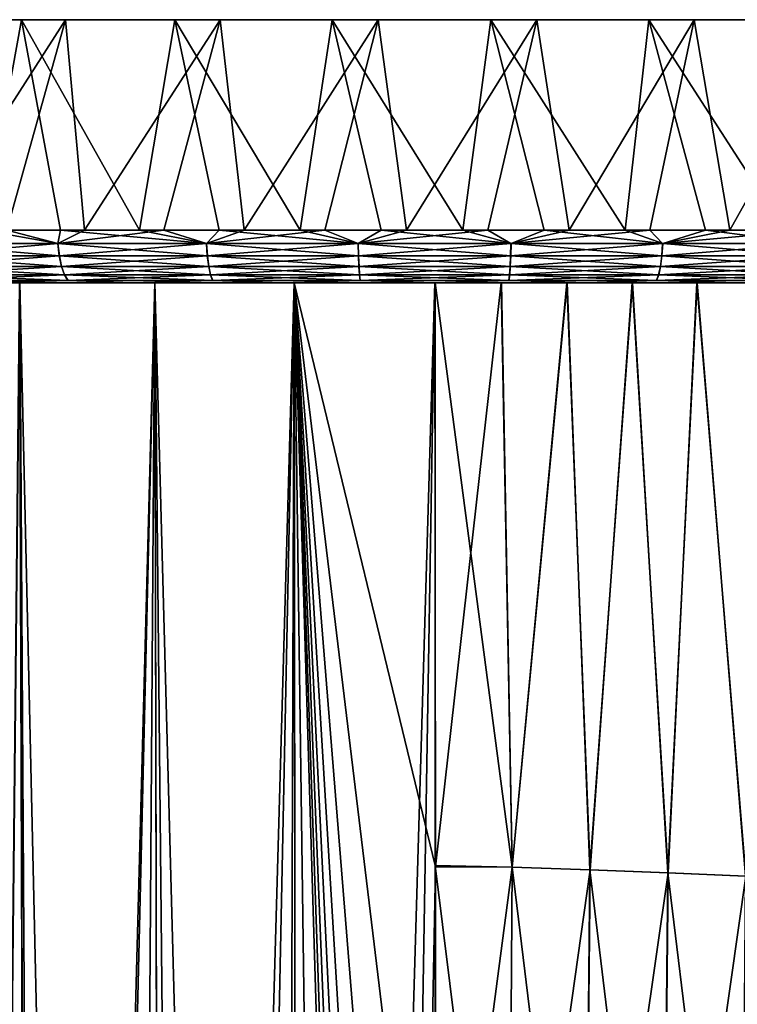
# Model space of a CAD drawing. Header units: metres. Extents: x -155 to 33, y -152 to 27.
# Tile 131 of 133: x -8 to 6, y 9 to 27. Entities that reach past the tile are written whole.
import ezdxf

# ---------------------------------------------------------------- set-up
doc = ezdxf.new("R2010")
doc.units = ezdxf.units.M
doc.layers.add('solid_12_401_042_XXX', color=7, linetype='CONTINUOUS')

msp = doc.modelspace()

# ---------------------------------------------------------------- linework, layer by layer
at = {"layer": 'solid_12_401_042_XXX'}
for points in [[(-24.990992, 27.452606, 1.071457), (-24.679678, 27.452606, 4.074604), (24.963068, 27.452606, -1.071457)], [(24.651754, 27.452606, -4.074604), (-24.990992, 27.452606, 1.071457), (24.963068, 27.452606, -1.071457)], [(24.651754, 27.452606, -4.074604), (-24.938004, 27.452606, -1.947331), (-24.990992, 27.452606, 1.071457)], [(23.980713, 27.452606, -7.018193), (-24.521505, 27.452606, -4.937583), (-24.938004, 27.452606, -1.947331)], [(24.651754, 27.452606, -4.074604), (23.980713, 27.452606, -7.018193), (-24.938004, 27.452606, -1.947331)], [(-24.679678, 27.452606, 4.074604), (24.91008, 27.452606, 1.947331), (24.963068, 27.452606, -1.071457)], [(-24.679678, 27.452606, 4.074604), (-24.008636, 27.452606, 7.018193), (24.91008, 27.452606, 1.947331)], [(22.959742, 27.452606, -9.859399), (-23.747595, 27.452606, -7.855793), (-24.521505, 27.452606, -4.937583)], [(23.980713, 27.452606, -7.018193), (22.959742, 27.452606, -9.859399), (-24.521505, 27.452606, -4.937583)], [(-24.008636, 27.452606, 7.018193), (24.493582, 27.452606, 4.937583), (24.91008, 27.452606, 1.947331)], [(-24.008636, 27.452606, 7.018193), (-22.987665, 27.452606, 9.859399), (24.493582, 27.452606, 4.937583)], [(21.603764, 27.452606, -12.556752), (-22.627586, 27.452606, -10.659363), (-23.747595, 27.452606, -7.855793)], [(22.959742, 27.452606, -9.859399), (21.603764, 27.452606, -12.556752), (-23.747595, 27.452606, -7.855793)], [(-22.987665, 27.452606, 9.859399), (23.719671, 27.452606, 7.855793), (24.493582, 27.452606, 4.937583)], [(-22.987665, 27.452606, 9.859399), (-21.631687, 27.452606, 12.556752), (23.719671, 27.452606, 7.855793)], [(19.932556, 27.452606, -15.070951), (-21.177826, 27.452606, -13.307442), (-22.627586, 27.452606, -10.659363)], [(21.603764, 27.452606, -12.556752), (19.932556, 27.452606, -15.070951), (-22.627586, 27.452606, -10.659363)], [(-21.631687, 27.452606, 12.556752), (22.599663, 27.452606, 10.659363), (23.719671, 27.452606, 7.855793)], [(-21.631687, 27.452606, 12.556752), (-19.96048, 27.452606, 15.070951), (22.599663, 27.452606, 10.659363)], [(17.97051, 27.452606, -17.365341), (-19.419474, 27.452606, -15.761421), (-21.177826, 27.452606, -13.307442)], [(19.932556, 27.452606, -15.070951), (17.97051, 27.452606, -17.365341), (-21.177826, 27.452606, -13.307442)], [(-19.96048, 27.452606, 15.070951), (21.149902, 27.452606, 13.307442), (22.599663, 27.452606, 10.659363)], [(-19.96048, 27.452606, 15.070951), (-17.998434, 27.452606, 17.365341), (21.149902, 27.452606, 13.307442)], [(15.746245, 27.452606, -19.406477), (-17.378185, 27.452606, -17.985529), (-19.419474, 27.452606, -15.761421)], [(17.97051, 27.452606, -17.365341), (15.746245, 27.452606, -19.406477), (-19.419474, 27.452606, -15.761421)], [(-17.998434, 27.452606, 17.365341), (19.39155, 27.452606, 15.761421), (21.149902, 27.452606, 13.307442)], [(-17.998434, 27.452606, 17.365341), (-15.774169, 27.452606, 19.406477), (19.39155, 27.452606, 15.761421)], [(13.292203, 27.452606, -21.16461), (-15.083734, 27.452606, -19.947348), (-17.378185, 27.452606, -17.985529)], [(15.746245, 27.452606, -19.406477), (13.292203, 27.452606, -21.16461), (-17.378185, 27.452606, -17.985529)], [(-15.774169, 27.452606, 19.406477), (17.350262, 27.452606, 17.985529), (19.39155, 27.452606, 15.761421)], [(-15.774169, 27.452606, 19.406477), (-13.320127, 27.452606, 21.16461), (17.350262, 27.452606, 17.985529)], [(10.64416, 27.452606, -22.61412), (-12.569572, 27.452606, -21.618296), (-15.083734, 27.452606, -19.947348)], [(13.292203, 27.452606, -21.16461), (10.64416, 27.452606, -22.61412), (-15.083734, 27.452606, -19.947348)], [(-13.320127, 27.452606, 21.16461), (15.05581, 27.452606, 19.947348), (17.350262, 27.452606, 17.985529)], [(-13.320127, 27.452606, 21.16461), (-10.672084, 27.452606, 22.61412), (15.05581, 27.452606, 19.947348)], [(7.840715, 27.452606, -23.733889), (-9.872346, 27.452606, -22.974022), (-12.569572, 27.452606, -21.618296)], [(10.64416, 27.452606, -22.61412), (7.840715, 27.452606, -23.733889), (-12.569572, 27.452606, -21.618296)], [(-10.672084, 27.452606, 22.61412), (12.541649, 27.452606, 21.618296), (15.05581, 27.452606, 19.947348)], [(-10.672084, 27.452606, 22.61412), (-7.868639, 27.452606, 23.733889), (12.541649, 27.452606, 21.618296)], [(-8.595609, 23.452606, 23.480957), (-7.868639, 27.452606, 23.733889), (-10.672084, 27.452606, 22.61412)], [(4.922755, 27.452606, -24.507587), (-7.03139, 27.452606, -23.994764), (-9.872346, 27.452606, -22.974022)], [(-9.595231, 23.452606, -23.091108), (-9.872346, 27.452606, -22.974022), (-7.03139, 27.452606, -23.994764)], [(7.840715, 27.452606, -23.733889), (4.922755, 27.452606, -24.507587), (-9.872346, 27.452606, -22.974022)], [(-8.146671, 23.452606, -23.6402), (-9.595231, 23.452606, -23.091108), (-7.03139, 27.452606, -23.994764)], [(-7.124823, 23.452606, 23.967388), (-7.868639, 27.452606, 23.733889), (-8.595609, 23.452606, 23.480957)], [(-6.666884, 23.452606, -24.098518), (-8.146671, 23.452606, -23.6402), (-7.03139, 27.452606, -23.994764)], [(-7.868639, 27.452606, 23.733889), (9.844422, 27.452606, 22.974022), (12.541649, 27.452606, 21.618296)], [(-7.868639, 27.452606, 23.733889), (-4.950679, 27.452606, 24.507587), (9.844422, 27.452606, 22.974022)], [(-5.626732, 23.452606, 24.36179), (-4.950679, 27.452606, 24.507587), (-7.868639, 27.452606, 23.733889)], [(-5.626732, 23.452606, 24.36179), (-7.868639, 27.452606, 23.733889), (-7.124823, 23.452606, 23.967388)], [(1.932832, 27.452606, -24.923941), (-4.088127, 27.452606, -24.665644), (-7.03139, 27.452606, -23.994764)], [(-6.666884, 23.452606, -24.098518), (-7.03139, 27.452606, -23.994764), (-4.088127, 27.452606, -24.665644)], [(4.922755, 27.452606, -24.507587), (1.932832, 27.452606, -24.923941), (-7.03139, 27.452606, -23.994764)], [(-5.161551, 23.452606, -24.464308), (-6.666884, 23.452606, -24.098518), (-4.088127, 27.452606, -24.665644)], [(-4.10709, 23.452606, 24.662649), (-4.950679, 27.452606, 24.507587), (-5.626732, 23.452606, 24.36179)], [(-3.636453, 23.452606, -24.736158), (-5.161551, 23.452606, -24.464308), (-4.088127, 27.452606, -24.665644)], [(-4.950679, 27.452606, 24.507587), (7.003466, 27.452606, 23.994764), (9.844422, 27.452606, 22.974022)], [(-4.950679, 27.452606, 24.507587), (-1.960756, 27.452606, 24.923941), (7.003466, 27.452606, 23.994764)], [(-2.571732, 23.452606, 24.868813), (-1.960756, 27.452606, 24.923941), (-4.950679, 27.452606, 24.507587)], [(-2.571732, 23.452606, 24.868813), (-4.950679, 27.452606, 24.507587), (-4.10709, 23.452606, 24.662649)], [(1.932832, 27.452606, -24.923941), (-1.085462, 27.452606, -24.976881), (-4.088127, 27.452606, -24.665644)], [(-3.636453, 23.452606, -24.736158), (-4.088127, 27.452606, -24.665644), (-1.085462, 27.452606, -24.976881)], [(-2.097445, 23.452606, -24.913031), (-3.636453, 23.452606, -24.736158), (-1.085462, 27.452606, -24.976881)], [(-1.026553, 23.452606, 24.979485), (-1.960756, 27.452606, 24.923941), (-2.571732, 23.452606, 24.868813)], [(-0.550438, 23.452606, -24.994244), (-2.097445, 23.452606, -24.913031), (-1.085462, 27.452606, -24.976881)], [(-1.960756, 27.452606, 24.923941), (4.060204, 27.452606, 24.665644), (7.003466, 27.452606, 23.994764)], [(-1.960756, 27.452606, 24.923941), (1.057539, 27.452606, 24.976881), (4.060204, 27.452606, 24.665644)], [(0.522514, 23.452606, 24.994244), (1.057539, 27.452606, 24.976881), (-1.960756, 27.452606, 24.923941)], [(0.522514, 23.452606, 24.994244), (-1.960756, 27.452606, 24.923941), (-1.026553, 23.452606, 24.979485)], [(-0.550438, 23.452606, -24.994244), (-1.085462, 27.452606, -24.976881), (1.932832, 27.452606, -24.923941)], [(0.998629, 23.452606, -24.979485), (-0.550438, 23.452606, -24.994244), (1.932832, 27.452606, -24.923941)], [(2.069522, 23.452606, 24.913031), (1.057539, 27.452606, 24.976881), (0.522514, 23.452606, 24.994244)], [(2.543809, 23.452606, -24.868813), (0.998629, 23.452606, -24.979485), (1.932832, 27.452606, -24.923941)], [(3.608529, 23.452606, 24.736158), (4.060204, 27.452606, 24.665644), (1.057539, 27.452606, 24.976881)], [(3.608529, 23.452606, 24.736158), (1.057539, 27.452606, 24.976881), (2.069522, 23.452606, 24.913031)], [(2.543809, 23.452606, -24.868813), (1.932832, 27.452606, -24.923941), (4.922755, 27.452606, -24.507587)], [(4.079167, 23.452606, -24.662649), (2.543809, 23.452606, -24.868813), (4.922755, 27.452606, -24.507587)], [(5.133627, 23.452606, 24.464308), (4.060204, 27.452606, 24.665644), (3.608529, 23.452606, 24.736158)], [(6.63896, 23.452606, 24.098518), (7.003466, 27.452606, 23.994764), (4.060204, 27.452606, 24.665644)], [(6.63896, 23.452606, 24.098518), (4.060204, 27.452606, 24.665644), (5.133627, 23.452606, 24.464308)], [(5.598809, 23.452606, -24.36179), (4.079167, 23.452606, -24.662649), (4.922755, 27.452606, -24.507587)], [(5.598809, 23.452606, -24.36179), (4.922755, 27.452606, -24.507587), (7.840715, 27.452606, -23.733889)], [(7.096899, 23.452606, -23.967388), (5.598809, 23.452606, -24.36179), (7.840715, 27.452606, -23.733889)], [(-7.176126, 23.202538, -23.918943), (-9.904518, 23.202538, -22.925735), (-8.146671, 23.452606, -23.6402)], [(-8.595609, 23.452606, 23.480957), (-9.902225, 23.202538, 22.926723), (-7.173735, 23.202538, 23.919659)], [(-7.124823, 23.452606, 23.967388), (-8.595609, 23.452606, 23.480957), (-7.173735, 23.202538, 23.919659)], [(-7.176126, 23.202538, -23.918943), (-8.146671, 23.452606, -23.6402), (-6.666884, 23.452606, -24.098518)], [(-7.176126, 23.202538, -23.918943), (-6.666884, 23.452606, -24.098518), (-5.161551, 23.452606, -24.464308)], [(-4.350878, 23.202538, -24.588688), (-7.176126, 23.202538, -23.918943), (-5.161551, 23.452606, -24.464308)], [(-7.124823, 23.452606, 23.967388), (-7.173735, 23.202538, 23.919659), (-4.34842, 23.202538, 24.589121)], [(-5.626732, 23.452606, 24.36179), (-7.124823, 23.452606, 23.967388), (-4.34842, 23.202538, 24.589121)], [(-4.10709, 23.452606, 24.662649), (-5.626732, 23.452606, 24.36179), (-4.34842, 23.202538, 24.589121)], [(-4.350878, 23.202538, -24.588688), (-5.161551, 23.452606, -24.464308), (-3.636453, 23.452606, -24.736158)], [(-4.350878, 23.202538, -24.588688), (-3.636453, 23.452606, -24.736158), (-2.097445, 23.452606, -24.913031)], [(-1.466981, 23.202538, -24.925913), (-4.350878, 23.202538, -24.588688), (-2.097445, 23.452606, -24.913031)], [(-4.10709, 23.452606, 24.662649), (-4.34842, 23.202538, 24.589121), (-1.464489, 23.202538, 24.926058)], [(-2.571732, 23.452606, 24.868813), (-4.10709, 23.452606, 24.662649), (-1.464489, 23.202538, 24.926058)], [(-1.026553, 23.452606, 24.979485), (-2.571732, 23.452606, 24.868813), (-1.464489, 23.202538, 24.926058)], [(-1.466981, 23.202538, -24.925913), (-2.097445, 23.452606, -24.913031), (-0.550438, 23.452606, -24.994244)], [(-1.466981, 23.202538, -24.925913), (-0.550438, 23.452606, -24.994244), (0.998629, 23.452606, -24.979485)], [(1.436565, 23.202538, -24.926058), (-1.466981, 23.202538, -24.925913), (0.998629, 23.452606, -24.979485)], [(-1.026553, 23.452606, 24.979485), (-1.464489, 23.202538, 24.926058), (1.439058, 23.202538, 24.925913)], [(0.522514, 23.452606, 24.994244), (-1.026553, 23.452606, 24.979485), (1.439058, 23.202538, 24.925913)], [(2.069522, 23.452606, 24.913031), (0.522514, 23.452606, 24.994244), (1.439058, 23.202538, 24.925913)], [(1.436565, 23.202538, -24.926058), (0.998629, 23.452606, -24.979485), (2.543809, 23.452606, -24.868813)], [(1.436565, 23.202538, -24.926058), (2.543809, 23.452606, -24.868813), (4.079167, 23.452606, -24.662649)], [(4.320496, 23.202538, -24.589121), (1.436565, 23.202538, -24.926058), (4.079167, 23.452606, -24.662649)], [(2.069522, 23.452606, 24.913031), (1.439058, 23.202538, 24.925913), (4.322955, 23.202538, 24.588688)], [(3.608529, 23.452606, 24.736158), (2.069522, 23.452606, 24.913031), (4.322955, 23.202538, 24.588688)], [(5.133627, 23.452606, 24.464308), (3.608529, 23.452606, 24.736158), (4.322955, 23.202538, 24.588688)], [(4.320496, 23.202538, -24.589121), (4.079167, 23.452606, -24.662649), (5.598809, 23.452606, -24.36179)], [(4.320496, 23.202538, -24.589121), (5.598809, 23.452606, -24.36179), (7.096899, 23.452606, -23.967388)], [(7.145811, 23.202538, -23.919659), (4.320496, 23.202538, -24.589121), (7.096899, 23.452606, -23.967388)], [(5.133627, 23.452606, 24.464308), (4.322955, 23.202538, 24.588688), (7.148202, 23.202538, 23.918943)], [(6.63896, 23.452606, 24.098518), (5.133627, 23.452606, 24.464308), (7.148202, 23.202538, 23.918943)], [(-9.867317, 22.967249, -22.839506), (-9.904518, 23.202538, -22.925735), (-7.176126, 23.202538, -23.918943)], [(-9.902225, 23.202538, 22.926723), (-9.865033, 22.967249, 22.84049), (-7.146805, 22.967249, 23.829691)], [(-7.173735, 23.202538, 23.919659), (-9.902225, 23.202538, 22.926723), (-7.146805, 22.967249, 23.829691)], [(-9.867317, 22.967249, -22.839506), (-7.176126, 23.202538, -23.918943), (-7.149188, 22.967249, -23.828978)], [(-7.149188, 22.967249, -23.828978), (-7.176126, 23.202538, -23.918943), (-4.350878, 23.202538, -24.588688)], [(-7.173735, 23.202538, 23.919659), (-7.146805, 22.967249, 23.829691), (-4.332117, 22.967249, 24.496635)], [(-4.34842, 23.202538, 24.589121), (-7.173735, 23.202538, 23.919659), (-4.332117, 22.967249, 24.496635)], [(-7.149188, 22.967249, -23.828978), (-4.350878, 23.202538, -24.588688), (-4.334566, 22.967249, -24.496204)], [(-4.334566, 22.967249, -24.496204), (-4.350878, 23.202538, -24.588688), (-1.466981, 23.202538, -24.925913)], [(-4.34842, 23.202538, 24.589121), (-4.332117, 22.967249, 24.496635), (-1.459033, 22.967249, 24.832306)], [(-1.464489, 23.202538, 24.926058), (-4.34842, 23.202538, 24.589121), (-1.459033, 22.967249, 24.832306)], [(-4.334566, 22.967249, -24.496204), (-1.466981, 23.202538, -24.925913), (-1.461516, 22.967249, -24.832161)], [(-1.461516, 22.967249, -24.832161), (-1.466981, 23.202538, -24.925913), (1.436565, 23.202538, -24.926058)], [(-1.464489, 23.202538, 24.926058), (-1.459033, 22.967249, 24.832306), (1.433592, 22.967249, 24.832161)], [(1.439058, 23.202538, 24.925913), (-1.464489, 23.202538, 24.926058), (1.433592, 22.967249, 24.832161)], [(-1.461516, 22.967249, -24.832161), (1.436565, 23.202538, -24.926058), (1.43111, 22.967249, -24.832306)], [(1.43111, 22.967249, -24.832306), (1.436565, 23.202538, -24.926058), (4.320496, 23.202538, -24.589121)], [(1.43111, 22.967249, -24.832306), (4.320496, 23.202538, -24.589121), (4.304193, 22.967249, -24.496635)], [(1.439058, 23.202538, 24.925913), (1.433592, 22.967249, 24.832161), (4.306643, 22.967249, 24.496204)], [(4.322955, 23.202538, 24.588688), (1.439058, 23.202538, 24.925913), (4.306643, 22.967249, 24.496204)], [(4.304193, 22.967249, -24.496635), (4.320496, 23.202538, -24.589121), (7.145811, 23.202538, -23.919659)], [(4.304193, 22.967249, -24.496635), (7.145811, 23.202538, -23.919659), (7.118881, 22.967249, -23.829691)], [(4.322955, 23.202538, 24.588688), (4.306643, 22.967249, 24.496204), (7.121264, 22.967249, 23.828978)], [(7.148202, 23.202538, 23.918943), (4.322955, 23.202538, 24.588688), (7.121264, 22.967249, 23.828978)], [(-9.867317, 22.967249, -22.839506), (-7.149188, 22.967249, -23.828978), (-9.807888, 22.763111, -22.701752)], [(-9.865033, 22.967249, 22.84049), (-9.805618, 22.763111, 22.702732), (-7.103784, 22.763111, 23.685966)], [(-7.146805, 22.967249, 23.829691), (-9.865033, 22.967249, 22.84049), (-7.103784, 22.763111, 23.685966)], [(-7.149188, 22.967249, -23.828978), (-7.106153, 22.763111, -23.685257), (-9.807888, 22.763111, -22.701752)], [(-7.149188, 22.967249, -23.828978), (-4.334566, 22.967249, -24.496204), (-7.106153, 22.763111, -23.685257)], [(-7.146805, 22.967249, 23.829691), (-7.103784, 22.763111, 23.685966), (-4.306073, 22.763111, 24.348888)], [(-4.332117, 22.967249, 24.496635), (-7.146805, 22.967249, 23.829691), (-4.306073, 22.763111, 24.348888)], [(-4.334566, 22.967249, -24.496204), (-4.308507, 22.763111, -24.348459), (-7.106153, 22.763111, -23.685257)], [(-4.334566, 22.967249, -24.496204), (-1.461516, 22.967249, -24.832161), (-4.308507, 22.763111, -24.348459)], [(-4.332117, 22.967249, 24.496635), (-4.306073, 22.763111, 24.348888), (-1.450318, 22.763111, 24.682533)], [(-1.459033, 22.967249, 24.832306), (-4.332117, 22.967249, 24.496635), (-1.450318, 22.763111, 24.682533)], [(-1.461516, 22.967249, -24.832161), (-1.452785, 22.763111, -24.68239), (-4.308507, 22.763111, -24.348459)], [(-1.461516, 22.967249, -24.832161), (1.43111, 22.967249, -24.832306), (-1.452785, 22.763111, -24.68239)], [(-1.459033, 22.967249, 24.832306), (-1.450318, 22.763111, 24.682533), (1.424862, 22.763111, 24.68239)], [(1.433592, 22.967249, 24.832161), (-1.459033, 22.967249, 24.832306), (1.424862, 22.763111, 24.68239)], [(1.43111, 22.967249, -24.832306), (1.422394, 22.763111, -24.682533), (-1.452785, 22.763111, -24.68239)], [(4.304193, 22.967249, -24.496635), (4.278149, 22.763111, -24.348888), (1.422394, 22.763111, -24.682533)], [(1.43111, 22.967249, -24.832306), (4.304193, 22.967249, -24.496635), (1.422394, 22.763111, -24.682533)], [(1.433592, 22.967249, 24.832161), (1.424862, 22.763111, 24.68239), (4.280583, 22.763111, 24.348459)], [(4.306643, 22.967249, 24.496204), (1.433592, 22.967249, 24.832161), (4.280583, 22.763111, 24.348459)], [(7.118881, 22.967249, -23.829691), (7.075861, 22.763111, -23.685966), (4.278149, 22.763111, -24.348888)], [(4.304193, 22.967249, -24.496635), (7.118881, 22.967249, -23.829691), (4.278149, 22.763111, -24.348888)], [(4.306643, 22.967249, 24.496204), (4.280583, 22.763111, 24.348459), (7.078229, 22.763111, 23.685257)], [(7.121264, 22.967249, 23.828978), (4.306643, 22.967249, 24.496204), (7.078229, 22.763111, 23.685257)], [(-9.807888, 22.763111, -22.701752), (-7.106153, 22.763111, -23.685257), (-9.730045, 22.603226, -22.521317)], [(-9.805618, 22.763111, 22.702732), (-9.727794, 22.603226, 22.522289), (-7.047434, 22.603226, 23.497707)], [(-7.103784, 22.763111, 23.685966), (-9.805618, 22.763111, 22.702732), (-7.047434, 22.603226, 23.497707)], [(-7.106153, 22.763111, -23.685257), (-7.049783, 22.603226, -23.497005), (-9.730045, 22.603226, -22.521317)], [(-7.106153, 22.763111, -23.685257), (-4.308507, 22.763111, -24.348459), (-7.049783, 22.603226, -23.497005)], [(-7.103784, 22.763111, 23.685966), (-7.047434, 22.603226, 23.497707), (-4.271959, 22.603226, 24.155361)], [(-4.306073, 22.763111, 24.348888), (-7.103784, 22.763111, 23.685966), (-4.271959, 22.603226, 24.155361)], [(-4.308507, 22.763111, -24.348459), (-4.274374, 22.603226, -24.154936), (-7.049783, 22.603226, -23.497005)], [(-4.308507, 22.763111, -24.348459), (-1.452785, 22.763111, -24.68239), (-4.274374, 22.603226, -24.154936)], [(-4.306073, 22.763111, 24.348888), (-4.271959, 22.603226, 24.155361), (-1.438901, 22.603226, 24.486355)], [(-1.450318, 22.763111, 24.682533), (-4.306073, 22.763111, 24.348888), (-1.438901, 22.603226, 24.486355)], [(-1.452785, 22.763111, -24.68239), (-1.44135, 22.603226, -24.486212), (-4.274374, 22.603226, -24.154936)], [(-1.452785, 22.763111, -24.68239), (1.422394, 22.763111, -24.682533), (-1.44135, 22.603226, -24.486212)], [(-1.450318, 22.763111, 24.682533), (-1.438901, 22.603226, 24.486355), (1.413426, 22.603226, 24.486212)], [(1.424862, 22.763111, 24.68239), (-1.450318, 22.763111, 24.682533), (1.413426, 22.603226, 24.486212)], [(1.422394, 22.763111, -24.682533), (1.410978, 22.603226, -24.486355), (-1.44135, 22.603226, -24.486212)], [(4.278149, 22.763111, -24.348888), (4.244035, 22.603226, -24.155361), (1.410978, 22.603226, -24.486355)], [(1.422394, 22.763111, -24.682533), (4.278149, 22.763111, -24.348888), (1.410978, 22.603226, -24.486355)], [(1.424862, 22.763111, 24.68239), (1.413426, 22.603226, 24.486212), (4.24645, 22.603226, 24.154936)], [(4.280583, 22.763111, 24.348459), (1.424862, 22.763111, 24.68239), (4.24645, 22.603226, 24.154936)], [(7.075861, 22.763111, -23.685966), (7.01951, 22.603226, -23.497707), (4.244035, 22.603226, -24.155361)], [(4.278149, 22.763111, -24.348888), (7.075861, 22.763111, -23.685966), (4.244035, 22.603226, -24.155361)], [(4.280583, 22.763111, 24.348459), (4.24645, 22.603226, 24.154936), (7.02186, 22.603226, 23.497005)], [(7.078229, 22.763111, 23.685257), (4.280583, 22.763111, 24.348459), (7.02186, 22.603226, 23.497005)], [(-10.343226, 22.452606, 18.831703), (-7.900518, 22.452606, 19.980124), (-8.849847, 22.452606, 22.314131)], [(-8.782479, -62.644409, 19.608416), (-7.900518, 22.452606, 19.980124), (-10.343226, 22.452606, 18.831703)], [(-9.730045, 22.603226, -22.521317), (-7.049783, 22.603226, -23.497005), (-9.638784, 22.497852, -22.30978)], [(-9.727794, 22.603226, 22.522289), (-9.636554, 22.497852, 22.310743), (-6.98137, 22.497852, 23.277)], [(-7.047434, 22.603226, 23.497707), (-9.727794, 22.603226, 22.522289), (-6.98137, 22.497852, 23.277)], [(-7.049783, 22.603226, -23.497005), (-6.983697, 22.497852, -23.276304), (-9.638784, 22.497852, -22.30978)], [(-9.638784, 22.497852, -22.30978), (-6.983697, 22.497852, -23.276304), (-8.542688, 22.453768, -22.485014)], [(-6.98137, 22.497852, 23.277), (-9.636554, 22.497852, 22.310743), (-8.54044, 22.453768, 22.485867)], [(-8.542688, 22.453768, -22.485014), (-7.43326, 22.452606, -22.824417), (-8.85206, 22.452606, -22.313253)], [(-7.90242, 22.452606, -19.980618), (-8.85206, 22.452606, -22.313253), (-7.43326, 22.452606, -22.824417)], [(-8.54044, 22.453768, 22.485867), (-8.849847, 22.452606, 22.314131), (-7.430984, 22.452606, 22.825157)], [(-7.900518, 22.452606, 19.980124), (-7.430984, 22.452606, 22.825157), (-8.849847, 22.452606, 22.314131)], [(-7.610415, -63.102051, -20.093712), (-8.783638, -62.644981, -19.609144), (-7.90242, 22.452606, -19.980618)], [(-7.61705, -63.098507, 20.089951), (-7.900518, 22.452606, 19.980124), (-8.782479, -62.644409, 19.608416)], [(-6.983697, 22.497852, -23.276304), (-5.770236, 22.453768, -23.349096), (-8.542688, 22.453768, -22.485014)], [(-5.770236, 22.453768, -23.349096), (-7.43326, 22.452606, -22.824417), (-8.542688, 22.453768, -22.485014)], [(-6.98137, 22.497852, 23.277), (-8.54044, 22.453768, 22.485867), (-5.767901, 22.453768, 23.349672)], [(-8.54044, 22.453768, 22.485867), (-7.430984, 22.452606, 22.825157), (-5.982749, 22.452606, 23.245792)], [(-8.54044, 22.453768, 22.485867), (-5.982749, 22.452606, 23.245792), (-5.767901, 22.453768, 23.349672)], [(-7.90242, 22.452606, -19.980618), (-7.43326, 22.452606, -22.824417), (-5.985078, 22.452606, -23.245193)], [(-5.334956, 22.452606, -20.813988), (-7.90242, 22.452606, -19.980618), (-5.985078, 22.452606, -23.245193)], [(-7.610415, -63.102051, -20.093712), (-7.90242, 22.452606, -19.980618), (-5.334956, 22.452606, -20.813988)], [(-7.900518, 22.452606, 19.980124), (-5.33297, 22.452606, 20.813251), (-7.430984, 22.452606, 22.825157)], [(-5.931913, -63.756233, 20.650507), (-5.33297, 22.452606, 20.813251), (-7.900518, 22.452606, 19.980124)], [(-7.371297, -63.194485, 20.181435), (-7.900518, 22.452606, 19.980124), (-7.61705, -63.098507, 20.089951)], [(-5.931913, -63.756233, 20.650507), (-7.900518, 22.452606, 19.980124), (-7.371297, -63.194485, 20.181435)], [(-7.610415, -63.102051, -20.093712), (-5.334956, 22.452606, -20.813988), (-7.37211, -63.195107, -20.182384)], [(-5.770236, 22.453768, -23.349096), (-5.985078, 22.452606, -23.245193), (-7.43326, 22.452606, -22.824417)], [(-5.33297, 22.452606, 20.813251), (-5.982749, 22.452606, 23.245792), (-7.430984, 22.452606, 22.825157)], [(-7.37211, -63.195107, -20.182384), (-5.334956, 22.452606, -20.813988), (-5.932394, -63.756912, -20.651615)], [(-7.049783, 22.603226, -23.497005), (-4.274374, 22.603226, -24.154936), (-6.983697, 22.497852, -23.276304)], [(-7.047434, 22.603226, 23.497707), (-6.98137, 22.497852, 23.277), (-4.231964, 22.497852, 23.928476)], [(-4.271959, 22.603226, 24.155361), (-7.047434, 22.603226, 23.497707), (-4.231964, 22.497852, 23.928476)], [(-4.274374, 22.603226, -24.154936), (-4.234357, 22.497852, -23.928055), (-6.983697, 22.497852, -23.276304)], [(-6.983697, 22.497852, -23.276304), (-4.234357, 22.497852, -23.928055), (-5.770236, 22.453768, -23.349096)], [(-4.231964, 22.497852, 23.928476), (-6.98137, 22.497852, 23.277), (-5.767901, 22.453768, 23.349672)], [(-5.770236, 22.453768, -23.349096), (-4.513389, 22.452606, -23.574459), (-5.985078, 22.452606, -23.245193)], [(-5.334956, 22.452606, -20.813988), (-5.985078, 22.452606, -23.245193), (-4.513389, 22.452606, -23.574459)], [(-5.767901, 22.453768, 23.349672), (-5.982749, 22.452606, 23.245792), (-4.511017, 22.452606, 23.574913)], [(-5.33297, 22.452606, 20.813251), (-4.511017, 22.452606, 23.574913), (-5.982749, 22.452606, 23.245792)], [(-5.932394, -63.756912, -20.651615), (-5.334956, 22.452606, -20.813988), (-5.143345, -64.063515, -20.862206)], [(-5.148097, -64.06086, 20.859787), (-5.33297, 22.452606, 20.813251), (-5.931913, -63.756233, 20.650507)], [(-4.234357, 22.497852, -23.928055), (-2.913843, 22.453768, -23.872698), (-5.770236, 22.453768, -23.349096)], [(-2.913843, 22.453768, -23.872698), (-4.513389, 22.452606, -23.574459), (-5.770236, 22.453768, -23.349096)], [(-4.231964, 22.497852, 23.928476), (-5.767901, 22.453768, 23.349672), (-2.911456, 22.453768, 23.872988)], [(-5.767901, 22.453768, 23.349672), (-4.511017, 22.452606, 23.574913), (-3.021474, 22.452606, 23.810673)], [(-5.767901, 22.453768, 23.349672), (-3.021474, 22.452606, 23.810673), (-2.911456, 22.453768, 23.872988)], [(-5.334956, 22.452606, -20.813988), (-4.513389, 22.452606, -23.574459), (-3.023877, 22.452606, -23.810369)], [(-2.683736, 22.452606, -21.318867), (-5.334956, 22.452606, -20.813988), (-3.023877, 22.452606, -23.810369)], [(-5.143345, -64.063515, -20.862206), (-5.334956, 22.452606, -20.813988), (-2.683736, 22.452606, -21.318867)], [(-5.33297, 22.452606, 20.813251), (-2.681618, 22.452606, 21.317888), (-4.511017, 22.452606, 23.574913)], [(-2.97611, -64.90583, 21.278717), (-2.681618, 22.452606, 21.317888), (-5.33297, 22.452606, 20.813251)], [(-4.463577, -64.327095, 21.016954), (-5.33297, 22.452606, 20.813251), (-5.148097, -64.06086, 20.859787)], [(-2.97611, -64.90583, 21.278717), (-5.33297, 22.452606, 20.813251), (-4.463577, -64.327095, 21.016954)], [(-5.143345, -64.063515, -20.862206), (-2.683736, 22.452606, -21.318867), (-4.463907, -64.327713, -21.018131)], [(-2.913843, 22.453768, -23.872698), (-3.023877, 22.452606, -23.810369), (-4.513389, 22.452606, -23.574459)], [(-2.681618, 22.452606, 21.317888), (-3.021474, 22.452606, 23.810673), (-4.511017, 22.452606, 23.574913)], [(-4.463907, -64.327713, -21.018131), (-2.683736, 22.452606, -21.318867), (-2.975978, -64.906456, -21.279982)], [(-4.274374, 22.603226, -24.154936), (-1.44135, 22.603226, -24.486212), (-4.234357, 22.497852, -23.928055)], [(-4.271959, 22.603226, 24.155361), (-4.231964, 22.497852, 23.928476), (-1.425517, 22.497852, 24.256361)], [(-1.438901, 22.603226, 24.486355), (-4.271959, 22.603226, 24.155361), (-1.425517, 22.497852, 24.256361)], [(-1.44135, 22.603226, -24.486212), (-1.427943, 22.497852, -24.25622), (-4.234357, 22.497852, -23.928055)], [(-4.234357, 22.497852, -23.928055), (-1.427943, 22.497852, -24.25622), (-2.913843, 22.453768, -23.872698)], [(-1.425517, 22.497852, 24.256361), (-4.231964, 22.497852, 23.928476), (-2.911456, 22.453768, 23.872988)], [(-2.913843, 22.453768, -23.872698), (-1.522514, 22.452606, -23.952541), (-3.023877, 22.452606, -23.810369)], [(-2.683736, 22.452606, -21.318867), (-3.023877, 22.452606, -23.810369), (-1.522514, 22.452606, -23.952541)], [(-2.911456, 22.453768, 23.872988), (-3.021474, 22.452606, 23.810673), (-1.520091, 22.452606, 23.952694)], [(-2.681618, 22.452606, 21.317888), (-1.520091, 22.452606, 23.952694), (-3.021474, 22.452606, 23.810673)], [(-2.592949, -65.05484, 21.328829), (-2.681618, 22.452606, 21.317888), (-2.97611, -64.90583, 21.278717)], [(-2.975978, -64.906456, -21.279982), (-2.683736, 22.452606, -21.318867), (-2.590304, -65.056389, -21.330397)], [(-1.427943, 22.497852, -24.25622), (-0.015164, 22.453768, -24.048182), (-2.913843, 22.453768, -23.872698)], [(-0.015164, 22.453768, -24.048182), (-1.522514, 22.452606, -23.952541), (-2.913843, 22.453768, -23.872698)], [(-1.425517, 22.497852, 24.256361), (-2.911456, 22.453768, 23.872988), (-0.01276, 22.453768, 24.048182)], [(-2.911456, 22.453768, 23.872988), (-1.520091, 22.452606, 23.952694), (-0.012747, 22.452606, 23.999859)], [(-2.911456, 22.453768, 23.872988), (-0.012747, 22.452606, 23.999859), (-0.01276, 22.453768, 24.048182)], [(-2.683736, 22.452606, -21.318867), (-1.522514, 22.452606, -23.952541), (-0.007215, 22.452606, -21.486614)], [(-2.590304, -65.056389, -21.330397), (-2.683736, 22.452606, -21.318867), (-0.007215, 22.452606, -21.486614)], [(-2.681618, 22.452606, 21.317888), (-0.001319, 22.452606, 21.485992), (-1.520091, 22.452606, 23.952694)], [(0, 11.387389, 21.486078), (-0.001319, 22.452606, 21.485992), (-2.681618, 22.452606, 21.317888)], [(-1.477935, -65.48941, 21.435064), (-2.681618, 22.452606, 21.317888), (-2.592949, -65.05484, 21.328829)], [(0, -66.069206, 21.486078), (-2.681618, 22.452606, 21.317888), (-1.477935, -65.48941, 21.435064)], [(0, -55.070347, 21.486078), (-2.681618, 22.452606, 21.317888), (0, -66.069206, 21.486078)], [(0, 0.311111, 21.486078), (0, 11.387389, 21.486078), (-2.681618, 22.452606, 21.317888)], [(0, -10.765163, 21.486078), (0, 0.311111, 21.486078), (-2.681618, 22.452606, 21.317888)], [(0, -21.841433, 21.486078), (0, -10.765163, 21.486078), (-2.681618, 22.452606, 21.317888)], [(0, -32.917732, 21.486078), (0, -21.841433, 21.486078), (-2.681618, 22.452606, 21.317888)], [(0, -43.994038, 21.486078), (0, -32.917732, 21.486078), (-2.681618, 22.452606, 21.317888)], [(0, -55.070347, 21.486078), (0, -43.994038, 21.486078), (-2.681618, 22.452606, 21.317888)], [(-2.590304, -65.056389, -21.330397), (-0.007215, 22.452606, -21.486614), (-1.476092, -65.49044, -21.436438)], [(-0.015164, 22.453768, -24.048182), (-0.015177, 22.452606, -23.999859), (-1.522514, 22.452606, -23.952541)], [(-0.007215, 22.452606, -21.486614), (-1.522514, 22.452606, -23.952541), (-0.015177, 22.452606, -23.999859)], [(-0.001319, 22.452606, 21.485992), (-0.012747, 22.452606, 23.999859), (-1.520091, 22.452606, 23.952694)], [(0.003643, 11.360826, -21.487326), (-1.476092, -65.49044, -21.436438), (-0.007215, 22.452606, -21.486614)], [(-1.44135, 22.603226, -24.486212), (1.410978, 22.603226, -24.486355), (-1.427943, 22.497852, -24.25622)], [(-1.438901, 22.603226, 24.486355), (-1.425517, 22.497852, 24.256361), (1.400019, 22.497852, 24.25622)], [(1.413426, 22.603226, 24.486212), (-1.438901, 22.603226, 24.486355), (1.400019, 22.497852, 24.25622)], [(1.410978, 22.603226, -24.486355), (1.397593, 22.497852, -24.256361), (-1.427943, 22.497852, -24.25622)], [(-1.427943, 22.497852, -24.25622), (1.397593, 22.497852, -24.256361), (-0.015164, 22.453768, -24.048182)], [(1.400019, 22.497852, 24.25622), (-1.425517, 22.497852, 24.256361), (-0.01276, 22.453768, 24.048182)], [(2.883533, 22.453768, -23.872988), (1.492167, 22.452606, -23.952694), (-0.015177, 22.452606, -23.999859)], [(2.883533, 22.453768, -23.872988), (-0.015177, 22.452606, -23.999859), (-0.015164, 22.453768, -24.048182)], [(1.249141, 22.452606, -21.450155), (-0.015177, 22.452606, -23.999859), (1.492167, 22.452606, -23.952694)], [(1.249141, 22.452606, -21.450155), (-0.007215, 22.452606, -21.486614), (-0.015177, 22.452606, -23.999859)], [(1.397593, 22.497852, -24.256361), (2.883533, 22.453768, -23.872988), (-0.015164, 22.453768, -24.048182)], [(1.400019, 22.497852, 24.25622), (-0.01276, 22.453768, 24.048182), (2.88592, 22.453768, 23.872698)], [(-0.01276, 22.453768, 24.048182), (-0.012747, 22.452606, 23.999859), (1.494591, 22.452606, 23.952541)], [(-0.01276, 22.453768, 24.048182), (1.494591, 22.452606, 23.952541), (2.88592, 22.453768, 23.872698)], [(1.255594, 22.452606, 21.449484), (1.494591, 22.452606, 23.952541), (-0.012747, 22.452606, 23.999859)], [(-0.001319, 22.452606, 21.485992), (1.255594, 22.452606, 21.449484), (-0.012747, 22.452606, 23.999859)], [(0.003643, 11.360826, -21.487326), (-0.007215, 22.452606, -21.486614), (1.249141, 22.452606, -21.450155)], [(1.458822, 11.35117, 21.435291), (1.255594, 22.452606, 21.449484), (-0.001319, 22.452606, 21.485992)], [(1.458822, 11.35117, 21.435291), (-0.001319, 22.452606, 21.485992), (0, 11.387389, 21.486078)], [(1.462891, 11.351011, -21.435007), (0.003643, 11.360826, -21.487326), (1.249141, 22.452606, -21.450155)], [(2.497684, 22.452606, -21.34104), (1.249141, 22.452606, -21.450155), (1.492167, 22.452606, -23.952694)], [(1.462891, 11.351011, -21.435007), (1.249141, 22.452606, -21.450155), (2.497684, 22.452606, -21.34104)], [(1.255594, 22.452606, 21.449484), (2.503976, 22.452606, 21.340305), (1.494591, 22.452606, 23.952541)], [(1.458822, 11.35117, 21.435291), (2.503976, 22.452606, 21.340305), (1.255594, 22.452606, 21.449484)], [(4.244035, 22.603226, -24.155361), (4.204041, 22.497852, -23.928476), (1.397593, 22.497852, -24.256361)], [(1.410978, 22.603226, -24.486355), (4.244035, 22.603226, -24.155361), (1.397593, 22.497852, -24.256361)], [(1.397593, 22.497852, -24.256361), (4.204041, 22.497852, -23.928476), (2.883533, 22.453768, -23.872988)], [(1.413426, 22.603226, 24.486212), (1.400019, 22.497852, 24.25622), (4.206433, 22.497852, 23.928055)], [(4.206433, 22.497852, 23.928055), (1.400019, 22.497852, 24.25622), (2.88592, 22.453768, 23.872698)], [(4.24645, 22.603226, 24.154936), (1.413426, 22.603226, 24.486212), (4.206433, 22.497852, 23.928055)], [(1.458822, 11.35117, 21.435291), (2.937058, 11.30358, 21.280525), (2.503976, 22.452606, 21.340305)], [(2.940531, 11.303417, -21.280037), (1.462891, 11.351011, -21.435007), (2.497684, 22.452606, -21.34104)], [(2.883533, 22.453768, -23.872988), (2.99355, 22.452606, -23.810673), (1.492167, 22.452606, -23.952694)], [(2.497684, 22.452606, -21.34104), (1.492167, 22.452606, -23.952694), (2.99355, 22.452606, -23.810673)], [(2.88592, 22.453768, 23.872698), (1.494591, 22.452606, 23.952541), (2.995954, 22.452606, 23.810369)], [(2.503976, 22.452606, 21.340305), (2.995954, 22.452606, 23.810369), (1.494591, 22.452606, 23.952541)], [(3.740984, 22.452606, -21.15892), (2.497684, 22.452606, -21.34104), (2.99355, 22.452606, -23.810673)], [(2.940531, 11.303417, -21.280037), (2.497684, 22.452606, -21.34104), (3.740984, 22.452606, -21.15892)], [(2.503976, 22.452606, 21.340305), (3.746212, 22.452606, 21.158068), (2.995954, 22.452606, 23.810369)], [(2.937058, 11.30358, 21.280525), (3.746212, 22.452606, 21.158068), (2.503976, 22.452606, 21.340305)], [(4.204041, 22.497852, -23.928476), (5.739977, 22.453768, -23.349672), (2.883533, 22.453768, -23.872988)], [(5.739977, 22.453768, -23.349672), (2.99355, 22.452606, -23.810673), (2.883533, 22.453768, -23.872988)], [(4.206433, 22.497852, 23.928055), (2.88592, 22.453768, 23.872698), (5.742312, 22.453768, 23.349096)], [(2.88592, 22.453768, 23.872698), (2.995954, 22.452606, 23.810369), (4.485465, 22.452606, 23.574459)], [(2.88592, 22.453768, 23.872698), (4.485465, 22.452606, 23.574459), (5.742312, 22.453768, 23.349096)], [(2.937058, 11.30358, 21.280525), (4.421857, 11.247154, 21.019329), (3.746212, 22.452606, 21.158068)], [(4.424696, 11.246999, -21.018726), (2.940531, 11.303417, -21.280037), (3.740984, 22.452606, -21.15892)], [(5.739977, 22.453768, -23.349672), (4.483093, 22.452606, -23.574913), (2.99355, 22.452606, -23.810673)], [(3.740984, 22.452606, -21.15892), (2.99355, 22.452606, -23.810673), (4.483093, 22.452606, -23.574913)], [(3.746212, 22.452606, 21.158068), (4.485465, 22.452606, 23.574459), (2.995954, 22.452606, 23.810369)], [(4.971332, 22.452606, -20.90484), (3.740984, 22.452606, -21.15892), (4.483093, 22.452606, -23.574913)], [(4.424696, 11.246999, -21.018726), (3.740984, 22.452606, -21.15892), (4.971332, 22.452606, -20.90484)], [(3.746212, 22.452606, 21.158068), (4.975141, 22.452606, 20.903934), (4.485465, 22.452606, 23.574459)], [(4.421857, 11.247154, 21.019329), (4.975141, 22.452606, 20.903934), (3.746212, 22.452606, 21.158068)], [(7.01951, 22.603226, -23.497707), (6.953446, 22.497852, -23.277), (4.204041, 22.497852, -23.928476)], [(4.244035, 22.603226, -24.155361), (7.01951, 22.603226, -23.497707), (4.204041, 22.497852, -23.928476)], [(4.204041, 22.497852, -23.928476), (6.953446, 22.497852, -23.277), (5.739977, 22.453768, -23.349672)], [(4.24645, 22.603226, 24.154936), (4.206433, 22.497852, 23.928055), (6.955774, 22.497852, 23.276304)], [(6.955774, 22.497852, 23.276304), (4.206433, 22.497852, 23.928055), (5.742312, 22.453768, 23.349096)], [(7.02186, 22.603226, 23.497005), (4.24645, 22.603226, 24.154936), (6.955774, 22.497852, 23.276304)], [(4.421857, 11.247154, 21.019329), (5.899409, 11.184841, 20.651352), (4.975141, 22.452606, 20.903934)], [(5.901594, 11.184704, -20.650726), (4.424696, 11.246999, -21.018726), (4.971332, 22.452606, -20.90484)], [(5.739977, 22.453768, -23.349672), (5.954826, 22.452606, -23.245792), (4.483093, 22.452606, -23.574913)], [(4.971332, 22.452606, -20.90484), (4.483093, 22.452606, -23.574913), (5.954826, 22.452606, -23.245792)], [(5.742312, 22.453768, 23.349096), (4.485465, 22.452606, 23.574459), (5.957155, 22.452606, 23.245193)], [(4.975141, 22.452606, 20.903934), (5.957155, 22.452606, 23.245193), (4.485465, 22.452606, 23.574459)], [(6.182637, 22.452606, -20.579359), (4.971332, 22.452606, -20.90484), (5.954826, 22.452606, -23.245792)], [(5.901594, 11.184704, -20.650726), (4.971332, 22.452606, -20.90484), (6.182637, 22.452606, -20.579359)], [(4.975141, 22.452606, 20.903934), (6.185214, 22.452606, 20.578585), (5.957155, 22.452606, 23.245193)], [(5.899409, 11.184841, 20.651352), (6.185214, 22.452606, 20.578585), (4.975141, 22.452606, 20.903934)], [(6.953446, 22.497852, -23.277), (8.512516, 22.453768, -22.485867), (5.739977, 22.453768, -23.349672)], [(8.512516, 22.453768, -22.485867), (5.954826, 22.452606, -23.245792), (5.739977, 22.453768, -23.349672)], [(0.003643, 11.360826, -21.487326), (0.003643, 0.275525, -21.487326), (-1.476092, -65.49044, -21.436438)], [(1.383813, 0.227982, 21.439091), (0, 11.387389, 21.486078), (0, 0.311111, 21.486078)], [(1.383813, 0.227982, 21.439091), (1.458822, 11.35117, 21.435291), (0, 11.387389, 21.486078)], [(1.462891, 11.351011, -21.435007), (0.003643, 0.275525, -21.487326), (0.003643, 11.360826, -21.487326)], [(1.387732, 0.227659, -21.438826), (0.003643, 0.275525, -21.487326), (1.462891, 11.351011, -21.435007)], [(1.383813, 0.227982, 21.439091), (2.826763, 0.118537, 21.291199), (1.458822, 11.35117, 21.435291)], [(1.387732, 0.227659, -21.438826), (1.462891, 11.351011, -21.435007), (2.940531, 11.303417, -21.280037)], [(2.830194, 0.1182, -21.290728), (1.387732, 0.227659, -21.438826), (2.940531, 11.303417, -21.280037)], [(2.826763, 0.118537, 21.291199), (2.937058, 11.30358, 21.280525), (1.458822, 11.35117, 21.435291)], [(2.826763, 0.118537, 21.291199), (4.308387, -0.01137, 21.034903), (2.937058, 11.30358, 21.280525)], [(2.830194, 0.1182, -21.290728), (2.940531, 11.303417, -21.280037), (4.424696, 11.246999, -21.018726)], [(4.311245, -0.011688, -21.034306), (2.830194, 0.1182, -21.290728), (4.424696, 11.246999, -21.018726)], [(4.308387, -0.01137, 21.034903), (4.421857, 11.247154, 21.019329), (2.937058, 11.30358, 21.280525)], [(4.308387, -0.01137, 21.034903), (5.805815, -0.154908, 20.667036), (4.421857, 11.247154, 21.019329)], [(4.311245, -0.011688, -21.034306), (4.424696, 11.246999, -21.018726), (5.901594, 11.184704, -20.650726)], [(5.805815, -0.154908, 20.667036), (5.899409, 11.184841, 20.651352), (4.421857, 11.247154, 21.019329)], [(5.808043, -0.155183, -20.666407), (4.311245, -0.011688, -21.034306), (5.901594, 11.184704, -20.650726)]]:
    msp.add_3dface(points, dxfattribs=at)

doc.saveas('drawing.dxf')
